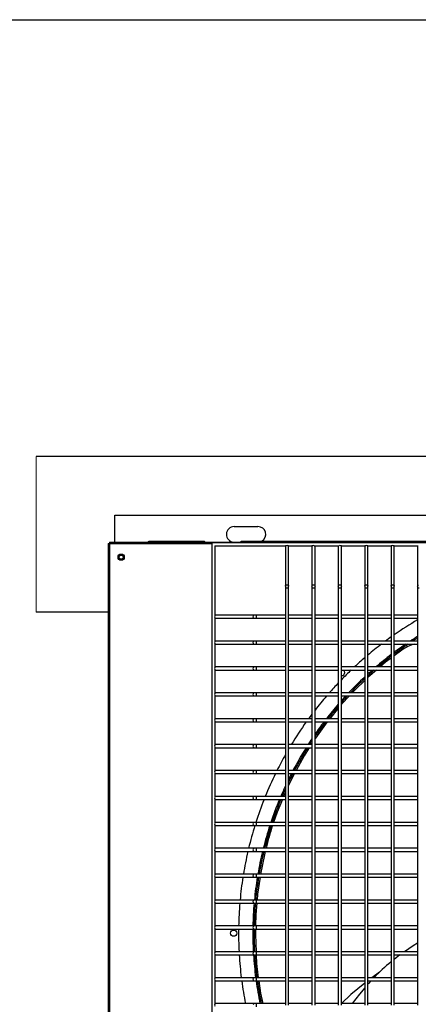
# Model space of a CAD drawing. Header units: millimetres. Extents: x 4 to 3534, y 14 to 98.
# Tile 50 of 161: x 17.115 to 17.5, y 60.321 to 61.271. Entities that reach past the tile are written whole.
import ezdxf

# ---------------------------------------------------------------- set-up
doc = ezdxf.new("R2010")
doc.units = ezdxf.units.MM
doc.header["$MEASUREMENT"] = 0
doc.layers.add('ARQ - EQUIPO CONDENSADORA', color=2, linetype='Continuous')
doc.layers.add('ARQ-DETALHES', color=7, linetype='Continuous')
doc.layers.add('ARQ-COTAS', color=1, linetype='Continuous', lineweight=18)

msp = doc.modelspace()

# ---------------------------------------------------------------- linework, layer by layer
at = {"layer": 'ARQ - EQUIPO CONDENSADORA', "color": 7, "linetype": 'Continuous'}
for p, q in [((17.207, 60.79322), (18.1491, 60.79322)), ((17.207, 60.76718), (17.207, 60.79322)), ((17.3221, 60.78217), (17.3451, 60.78217)), ((17.2006, 60.76593), (17.2006, 60.01193)), ((17.2006, 60.76593), (17.20185, 60.76593)), ((17.20185, 60.76718), (17.20185, 60.76593)), ((17.20185, 60.76718), (18.15335, 60.76718)), ((17.20185, 60.76593), (17.20185, 60.01193)), ((17.20185, 60.76593), (17.3006, 60.76593)), ((17.23852, 60.76718), (17.24, 60.76822)), ((17.24, 60.76822), (17.29305, 60.76822)), ((17.29305, 60.76822), (17.29409, 60.76718)), ((17.3006, 60.76668), (17.3006, 60.01068)), ((17.3006, 60.76668), (17.9851, 60.76668)), ((17.3036, 60.76368), (17.37225, 60.76368)), ((17.3036, 60.76368), (17.3036, 60.69603)), ((17.32801, 60.76718), (17.32905, 60.76822)), ((17.32905, 60.76822), (18.02705, 60.76822)), ((17.3716, 60.76368), (17.3716, 60.76318)), ((17.3716, 60.76318), (17.3716, 60.7248)), ((17.37395, 60.76368), (17.39775, 60.76368)), ((17.3746, 60.76318), (17.3746, 60.76368)), ((17.3746, 60.7248), (17.3746, 60.76318)), ((17.3971, 60.76368), (17.3971, 60.76318)), ((17.3971, 60.76318), (17.3971, 60.7248)), ((17.39945, 60.76368), (17.42325, 60.76368)), ((17.4001, 60.76318), (17.4001, 60.76368)), ((17.4001, 60.7248), (17.4001, 60.76318)), ((17.4226, 60.76368), (17.4226, 60.76318)), ((17.4226, 60.76318), (17.4226, 60.7248)), ((17.42495, 60.76368), (17.44875, 60.76368)), ((17.4256, 60.76318), (17.4256, 60.76368)), ((17.4256, 60.7248), (17.4256, 60.76318)), ((17.4481, 60.76368), (17.4481, 60.76318)), ((17.4481, 60.76318), (17.4481, 60.7248)), ((17.45045, 60.76368), (17.47425, 60.76368)), ((17.4511, 60.76318), (17.4511, 60.76368)), ((17.4511, 60.7248), (17.4511, 60.76318)), ((17.4736, 60.76368), (17.4736, 60.76318)), ((17.4736, 60.76318), (17.4736, 60.7248)), ((17.47595, 60.76368), (17.49975, 60.76368)), ((17.4766, 60.76318), (17.4766, 60.76368)), ((17.4766, 60.7248), (17.4766, 60.76318)), ((17.4991, 60.76368), (17.4991, 60.76318)), ((17.4991, 60.76318), (17.4991, 60.7248)), ((17.3716, 60.7248), (17.37172, 60.72529)), ((17.3716, 60.7248), (17.3716, 60.72313)), ((17.37172, 60.72529), (17.37204, 60.72569)), ((17.37204, 60.72569), (17.37253, 60.72597)), ((17.37253, 60.72597), (17.3731, 60.72606)), ((17.3731, 60.72606), (17.37368, 60.72597)), ((17.37368, 60.72597), (17.37416, 60.72569)), ((17.37416, 60.72569), (17.37449, 60.72529)), ((17.37449, 60.72529), (17.3746, 60.7248)), ((17.3746, 60.72313), (17.3746, 60.7248)), ((17.3971, 60.7248), (17.39722, 60.72529)), ((17.3971, 60.7248), (17.3971, 60.72313)), ((17.39722, 60.72529), (17.39754, 60.72569)), ((17.39754, 60.72569), (17.39803, 60.72597)), ((17.39803, 60.72597), (17.3986, 60.72606)), ((17.3986, 60.72606), (17.39918, 60.72597)), ((17.39918, 60.72597), (17.39966, 60.72569)), ((17.39966, 60.72569), (17.39999, 60.72529)), ((17.39999, 60.72529), (17.4001, 60.7248)), ((17.4001, 60.72313), (17.4001, 60.7248)), ((17.4226, 60.7248), (17.42272, 60.72529)), ((17.4226, 60.7248), (17.4226, 60.72313)), ((17.42272, 60.72529), (17.42304, 60.72569)), ((17.42304, 60.72569), (17.42353, 60.72597)), ((17.42353, 60.72597), (17.4241, 60.72606)), ((17.4241, 60.72606), (17.42468, 60.72597)), ((17.42468, 60.72597), (17.42516, 60.72569)), ((17.42516, 60.72569), (17.42549, 60.72529)), ((17.42549, 60.72529), (17.4256, 60.7248)), ((17.4256, 60.72313), (17.4256, 60.7248)), ((17.4481, 60.7248), (17.44822, 60.72529)), ((17.4481, 60.7248), (17.4481, 60.72313)), ((17.44822, 60.72529), (17.44854, 60.72569)), ((17.44854, 60.72569), (17.44903, 60.72597)), ((17.44903, 60.72597), (17.4496, 60.72606)), ((17.4496, 60.72606), (17.45018, 60.72597)), ((17.45018, 60.72597), (17.45066, 60.72569)), ((17.45066, 60.72569), (17.45099, 60.72529)), ((17.45099, 60.72529), (17.4511, 60.7248)), ((17.4511, 60.72313), (17.4511, 60.7248)), ((17.4736, 60.7248), (17.47372, 60.72529)), ((17.4736, 60.7248), (17.4736, 60.72313)), ((17.47372, 60.72529), (17.47404, 60.72569)), ((17.47404, 60.72569), (17.47453, 60.72597)), ((17.47453, 60.72597), (17.4751, 60.72606)), ((17.4751, 60.72606), (17.47568, 60.72597)), ((17.47568, 60.72597), (17.47616, 60.72569)), ((17.47616, 60.72569), (17.47649, 60.72529)), ((17.47649, 60.72529), (17.4766, 60.7248)), ((17.4766, 60.72313), (17.4766, 60.7248)), ((17.4991, 60.7248), (17.49922, 60.72529)), ((17.4991, 60.7248), (17.4991, 60.72313)), ((17.49922, 60.72529), (17.49954, 60.72569)), ((17.49954, 60.72569), (17.50003, 60.72597)), ((17.3716, 60.72313), (17.3716, 60.69518)), ((17.3716, 60.72313), (17.3731, 60.72313)), ((17.3731, 60.72313), (17.3746, 60.72313)), ((17.3746, 60.69518), (17.3746, 60.72313)), ((17.3971, 60.72313), (17.3971, 60.69518)), ((17.3971, 60.72313), (17.3986, 60.72313)), ((17.3986, 60.72313), (17.4001, 60.72313)), ((17.4001, 60.69518), (17.4001, 60.72313)), ((17.4226, 60.72313), (17.4226, 60.69518)), ((17.4226, 60.72313), (17.4241, 60.72313)), ((17.4241, 60.72313), (17.4256, 60.72313)), ((17.4256, 60.69518), (17.4256, 60.72313)), ((17.4481, 60.72313), (17.4481, 60.69518)), ((17.4481, 60.72313), (17.4496, 60.72313)), ((17.4496, 60.72313), (17.4511, 60.72313)), ((17.4511, 60.69518), (17.4511, 60.72313)), ((17.4736, 60.72313), (17.4736, 60.69518)), ((17.4736, 60.72313), (17.4751, 60.72313)), ((17.4751, 60.72313), (17.4766, 60.72313)), ((17.4766, 60.69518), (17.4766, 60.72313)), ((17.4991, 60.72313), (17.4991, 60.69518)), ((17.4991, 60.72313), (17.5006, 60.72313)), ((17.3041, 60.69668), (17.3036, 60.69668)), ((17.3415, 60.69668), (17.3041, 60.69668)), ((17.34061, 60.69624), (17.34034, 60.69575)), ((17.34102, 60.69656), (17.34061, 60.69624)), ((17.3415, 60.69668), (17.34102, 60.69656)), ((17.34318, 60.69668), (17.3415, 60.69668)), ((17.3716, 60.69668), (17.34318, 60.69668)), ((17.34318, 60.69668), (17.34318, 60.69368)), ((17.3971, 60.69668), (17.3746, 60.69668)), ((17.4226, 60.69668), (17.4001, 60.69668)), ((17.4481, 60.69668), (17.4256, 60.69668)), ((17.4736, 60.69668), (17.4511, 60.69668)), ((17.4991, 60.69668), (17.4766, 60.69668)), ((17.3036, 60.69433), (17.3036, 60.67103)), ((17.3036, 60.69368), (17.3041, 60.69368)), ((17.3041, 60.69368), (17.3415, 60.69368)), ((17.34034, 60.69575), (17.34024, 60.69518)), ((17.34024, 60.69518), (17.34034, 60.6946)), ((17.34034, 60.6946), (17.34061, 60.69412)), ((17.34061, 60.69412), (17.34102, 60.69379)), ((17.34102, 60.69379), (17.3415, 60.69368)), ((17.3415, 60.69368), (17.34318, 60.69368)), ((17.34318, 60.69368), (17.3716, 60.69368)), ((17.3716, 60.69518), (17.3716, 60.67018)), ((17.3746, 60.67018), (17.3746, 60.69518)), ((17.3746, 60.69368), (17.3971, 60.69368)), ((17.3971, 60.69518), (17.3971, 60.67018)), ((17.4001, 60.67018), (17.4001, 60.69518)), ((17.4001, 60.69368), (17.4226, 60.69368)), ((17.4226, 60.69518), (17.4226, 60.67018)), ((17.4256, 60.67018), (17.4256, 60.69518)), ((17.4256, 60.69368), (17.4481, 60.69368)), ((17.4481, 60.69518), (17.4481, 60.67018)), ((17.4511, 60.67018), (17.4511, 60.69518)), ((17.4511, 60.69368), (17.4736, 60.69368)), ((17.4736, 60.69518), (17.4736, 60.67018)), ((17.4766, 60.67018), (17.4766, 60.69518)), ((17.4766, 60.69368), (17.4991, 60.69368)), ((17.4991, 60.69518), (17.4991, 60.67018)), ((17.3041, 60.67168), (17.3036, 60.67168)), ((17.3036, 60.66933), (17.3036, 60.64603)), ((17.3036, 60.66868), (17.3041, 60.66868)), ((17.3415, 60.67168), (17.3041, 60.67168)), ((17.3041, 60.66868), (17.3415, 60.66868)), ((17.34034, 60.67075), (17.34024, 60.67018)), ((17.34024, 60.67018), (17.34034, 60.6696)), ((17.34061, 60.67124), (17.34034, 60.67075)), ((17.34034, 60.6696), (17.34061, 60.66912)), ((17.34102, 60.67156), (17.34061, 60.67124)), ((17.34061, 60.66912), (17.34102, 60.66879)), ((17.3415, 60.67168), (17.34102, 60.67156)), ((17.34102, 60.66879), (17.3415, 60.66868)), ((17.34318, 60.67168), (17.3415, 60.67168)), ((17.3415, 60.66868), (17.34318, 60.66868)), ((17.3716, 60.67168), (17.34318, 60.67168)), ((17.34318, 60.67168), (17.34318, 60.66868)), ((17.34318, 60.66868), (17.3716, 60.66868)), ((17.3716, 60.67018), (17.3716, 60.64518)), ((17.3971, 60.67168), (17.3746, 60.67168)), ((17.3746, 60.64518), (17.3746, 60.67018)), ((17.3746, 60.66868), (17.3971, 60.66868)), ((17.3971, 60.67018), (17.3971, 60.64518)), ((17.4226, 60.67168), (17.4001, 60.67168)), ((17.4001, 60.64518), (17.4001, 60.67018)), ((17.4001, 60.66868), (17.4226, 60.66868)), ((17.4226, 60.67018), (17.4226, 60.64518)), ((17.4481, 60.67168), (17.4256, 60.67168)), ((17.4256, 60.64518), (17.4256, 60.67018)), ((17.4256, 60.66868), (17.4481, 60.66868)), ((17.4481, 60.67018), (17.4481, 60.64518)), ((17.4736, 60.67168), (17.4511, 60.67168)), ((17.4511, 60.64518), (17.4511, 60.67018)), ((17.4511, 60.66868), (17.4736, 60.66868)), ((17.4736, 60.67018), (17.4736, 60.64518)), ((17.4991, 60.67168), (17.4766, 60.67168)), ((17.4766, 60.64518), (17.4766, 60.67018)), ((17.4766, 60.66868), (17.4991, 60.66868)), ((17.4991, 60.67018), (17.4991, 60.64518)), ((17.48371, 60.66286), (17.4766, 60.6575)), ((17.46818, 60.65114), (17.46292, 60.64668)), ((17.4736, 60.65524), (17.46818, 60.65114)), ((17.3041, 60.64668), (17.3036, 60.64668)), ((17.3036, 60.64433), (17.3036, 60.62103)), ((17.3036, 60.64368), (17.3041, 60.64368)), ((17.3415, 60.64668), (17.3041, 60.64668)), ((17.3041, 60.64368), (17.3415, 60.64368)), ((17.34034, 60.64575), (17.34024, 60.64518)), ((17.34024, 60.64518), (17.34034, 60.6446)), ((17.34061, 60.64624), (17.34034, 60.64575)), ((17.34034, 60.6446), (17.34061, 60.64412)), ((17.34102, 60.64656), (17.34061, 60.64624)), ((17.34061, 60.64412), (17.34102, 60.64379)), ((17.3415, 60.64668), (17.34102, 60.64656)), ((17.34102, 60.64379), (17.3415, 60.64368)), ((17.34318, 60.64668), (17.3415, 60.64668)), ((17.3415, 60.64368), (17.34318, 60.64368)), ((17.3716, 60.64668), (17.34318, 60.64668)), ((17.34318, 60.64668), (17.34318, 60.64368)), ((17.34318, 60.64368), (17.3716, 60.64368)), ((17.3716, 60.64518), (17.3716, 60.62018)), ((17.3971, 60.64668), (17.3746, 60.64668)), ((17.3746, 60.62018), (17.3746, 60.64518)), ((17.3746, 60.64368), (17.3971, 60.64368)), ((17.3971, 60.64518), (17.3971, 60.62018)), ((17.4226, 60.64668), (17.4001, 60.64668)), ((17.4001, 60.62018), (17.4001, 60.64518)), ((17.4001, 60.64368), (17.4226, 60.64368)), ((17.4226, 60.64518), (17.4226, 60.62018)), ((17.4481, 60.64668), (17.4256, 60.64668)), ((17.4256, 60.62018), (17.4256, 60.64518)), ((17.4256, 60.64368), (17.4481, 60.64368)), ((17.4481, 60.64518), (17.4481, 60.62018)), ((17.4736, 60.64668), (17.4511, 60.64668)), ((17.4511, 60.62018), (17.4511, 60.64518)), ((17.4511, 60.64368), (17.4736, 60.64368)), ((17.45939, 60.64368), (17.45332, 60.63852)), ((17.4736, 60.64518), (17.4736, 60.62018)), ((17.4991, 60.64668), (17.4766, 60.64668)), ((17.4766, 60.62018), (17.4766, 60.64518)), ((17.4766, 60.64368), (17.4991, 60.64368)), ((17.4991, 60.64518), (17.4991, 60.62018)), ((17.4481, 60.63353), (17.43907, 60.6249)), ((17.45332, 60.63852), (17.4511, 60.6364)), ((17.3041, 60.62168), (17.3036, 60.62168)), ((17.3415, 60.62168), (17.3041, 60.62168)), ((17.34034, 60.62075), (17.34024, 60.62018)), ((17.34024, 60.62018), (17.34034, 60.6196)), ((17.34061, 60.62124), (17.34034, 60.62075)), ((17.34102, 60.62156), (17.34061, 60.62124)), ((17.3415, 60.62168), (17.34102, 60.62156)), ((17.34318, 60.62168), (17.3415, 60.62168)), ((17.3716, 60.62168), (17.34318, 60.62168)), ((17.34318, 60.62168), (17.34318, 60.61868)), ((17.3716, 60.62018), (17.3716, 60.59518)), ((17.3971, 60.62168), (17.3746, 60.62168)), ((17.3746, 60.59518), (17.3746, 60.62018)), ((17.3971, 60.62018), (17.3971, 60.59518)), ((17.4226, 60.62168), (17.4001, 60.62168)), ((17.4001, 60.59518), (17.4001, 60.62018)), ((17.4226, 60.62018), (17.4226, 60.59518)), ((17.4481, 60.62168), (17.4256, 60.62168)), ((17.4256, 60.59518), (17.4256, 60.62018)), ((17.43907, 60.6249), (17.43608, 60.62168)), ((17.4481, 60.62018), (17.4481, 60.59518)), ((17.4736, 60.62168), (17.4511, 60.62168)), ((17.4511, 60.59518), (17.4511, 60.62018)), ((17.4736, 60.62018), (17.4736, 60.59518)), ((17.4991, 60.62168), (17.4766, 60.62168)), ((17.4766, 60.59518), (17.4766, 60.62018)), ((17.4991, 60.62018), (17.4991, 60.59518)), ((17.3036, 60.61933), (17.3036, 60.59603)), ((17.3036, 60.61868), (17.3041, 60.61868)), ((17.3041, 60.61868), (17.3415, 60.61868)), ((17.34034, 60.6196), (17.34061, 60.61912)), ((17.34061, 60.61912), (17.34102, 60.61879)), ((17.34102, 60.61879), (17.3415, 60.61868)), ((17.3415, 60.61868), (17.34318, 60.61868)), ((17.34318, 60.61868), (17.3716, 60.61868)), ((17.3746, 60.61868), (17.3971, 60.61868)), ((17.4001, 60.61868), (17.4226, 60.61868)), ((17.4256, 60.61868), (17.4481, 60.61868)), ((17.42579, 60.61062), (17.4256, 60.61039)), ((17.43329, 60.61868), (17.42579, 60.61062)), ((17.4511, 60.61868), (17.4736, 60.61868)), ((17.4766, 60.61868), (17.4991, 60.61868)), ((17.4226, 60.60675), (17.4143, 60.59668)), ((17.3041, 60.59668), (17.3036, 60.59668)), ((17.3036, 60.59433), (17.3036, 60.57103)), ((17.3036, 60.59368), (17.3041, 60.59368)), ((17.3415, 60.59668), (17.3041, 60.59668)), ((17.3041, 60.59368), (17.3415, 60.59368)), ((17.34034, 60.59575), (17.34024, 60.59518)), ((17.34024, 60.59518), (17.34034, 60.5946)), ((17.34061, 60.59624), (17.34034, 60.59575)), ((17.34034, 60.5946), (17.34061, 60.59412)), ((17.34102, 60.59656), (17.34061, 60.59624)), ((17.34061, 60.59412), (17.34102, 60.59379)), ((17.3415, 60.59668), (17.34102, 60.59656)), ((17.34102, 60.59379), (17.3415, 60.59368)), ((17.34318, 60.59668), (17.3415, 60.59668)), ((17.3415, 60.59368), (17.34318, 60.59368)), ((17.3716, 60.59668), (17.34318, 60.59668)), ((17.34318, 60.59668), (17.34318, 60.59368)), ((17.34318, 60.59368), (17.3716, 60.59368)), ((17.3716, 60.59518), (17.3716, 60.57018)), ((17.3971, 60.59668), (17.3746, 60.59668)), ((17.3746, 60.57018), (17.3746, 60.59518)), ((17.3746, 60.59368), (17.3971, 60.59368)), ((17.3971, 60.59518), (17.3971, 60.57018)), ((17.4226, 60.59668), (17.4001, 60.59668)), ((17.4001, 60.57018), (17.4001, 60.59518)), ((17.4001, 60.59368), (17.4226, 60.59368)), ((17.41193, 60.59368), (17.40042, 60.57781)), ((17.4226, 60.59518), (17.4226, 60.57018)), ((17.4481, 60.59668), (17.4256, 60.59668)), ((17.4256, 60.57018), (17.4256, 60.59518)), ((17.4256, 60.59368), (17.4481, 60.59368)), ((17.4481, 60.59518), (17.4481, 60.57018)), ((17.4736, 60.59668), (17.4511, 60.59668)), ((17.4511, 60.57018), (17.4511, 60.59518)), ((17.4511, 60.59368), (17.4736, 60.59368)), ((17.4736, 60.59518), (17.4736, 60.57018)), ((17.4991, 60.59668), (17.4766, 60.59668)), ((17.4766, 60.57018), (17.4766, 60.59518)), ((17.4766, 60.59368), (17.4991, 60.59368)), ((17.4991, 60.59518), (17.4991, 60.57018)), ((17.3971, 60.5726), (17.39652, 60.57168)), ((17.40042, 60.57781), (17.4001, 60.57731)), ((17.3041, 60.57168), (17.3036, 60.57168)), ((17.3036, 60.56933), (17.3036, 60.54603)), ((17.3036, 60.56868), (17.3041, 60.56868)), ((17.3415, 60.57168), (17.3041, 60.57168)), ((17.3041, 60.56868), (17.3415, 60.56868)), ((17.34034, 60.57075), (17.34024, 60.57018)), ((17.34024, 60.57018), (17.34034, 60.5696)), ((17.34061, 60.57124), (17.34034, 60.57075)), ((17.34034, 60.5696), (17.34061, 60.56912)), ((17.34102, 60.57156), (17.34061, 60.57124)), ((17.34061, 60.56912), (17.34102, 60.56879)), ((17.3415, 60.57168), (17.34102, 60.57156)), ((17.34102, 60.56879), (17.3415, 60.56868)), ((17.34318, 60.57168), (17.3415, 60.57168)), ((17.3415, 60.56868), (17.34318, 60.56868)), ((17.3716, 60.57168), (17.34318, 60.57168)), ((17.34318, 60.57168), (17.34318, 60.56868)), ((17.34318, 60.56868), (17.3716, 60.56868)), ((17.3716, 60.57018), (17.3716, 60.54518)), ((17.3971, 60.57168), (17.3746, 60.57168)), ((17.3746, 60.54518), (17.3746, 60.57018)), ((17.3746, 60.56868), (17.3971, 60.56868)), ((17.39461, 60.56868), (17.38973, 60.561)), ((17.3971, 60.57018), (17.3971, 60.54518)), ((17.4226, 60.57168), (17.4001, 60.57168)), ((17.4001, 60.54518), (17.4001, 60.57018)), ((17.4001, 60.56868), (17.4226, 60.56868)), ((17.4226, 60.57018), (17.4226, 60.54518)), ((17.4481, 60.57168), (17.4256, 60.57168)), ((17.4256, 60.54518), (17.4256, 60.57018)), ((17.4256, 60.56868), (17.4481, 60.56868)), ((17.4481, 60.57018), (17.4481, 60.54518)), ((17.4736, 60.57168), (17.4511, 60.57168)), ((17.4511, 60.54518), (17.4511, 60.57018)), ((17.4511, 60.56868), (17.4736, 60.56868)), ((17.4736, 60.57018), (17.4736, 60.54518)), ((17.4991, 60.57168), (17.4766, 60.57168)), ((17.4766, 60.54518), (17.4766, 60.57018)), ((17.4766, 60.56868), (17.4991, 60.56868)), ((17.4991, 60.57018), (17.4991, 60.54518)), ((17.38973, 60.561), (17.38177, 60.54668)), ((17.3041, 60.54668), (17.3036, 60.54668)), ((17.3036, 60.54433), (17.3036, 60.52103)), ((17.3415, 60.54668), (17.3041, 60.54668)), ((17.34034, 60.54575), (17.34024, 60.54518)), ((17.34024, 60.54518), (17.34034, 60.5446)), ((17.34061, 60.54624), (17.34034, 60.54575)), ((17.34034, 60.5446), (17.34061, 60.54412)), ((17.34102, 60.54656), (17.34061, 60.54624)), ((17.34061, 60.54412), (17.34102, 60.54379)), ((17.3415, 60.54668), (17.34102, 60.54656)), ((17.34318, 60.54668), (17.3415, 60.54668)), ((17.3716, 60.54668), (17.34318, 60.54668)), ((17.34318, 60.54668), (17.34318, 60.54368)), ((17.3716, 60.54518), (17.3716, 60.52018)), ((17.3971, 60.54668), (17.3746, 60.54668)), ((17.3746, 60.52018), (17.3746, 60.54518)), ((17.3971, 60.54518), (17.3971, 60.52018)), ((17.4226, 60.54668), (17.4001, 60.54668)), ((17.4001, 60.52018), (17.4001, 60.54518)), ((17.4226, 60.54518), (17.4226, 60.52018)), ((17.4481, 60.54668), (17.4256, 60.54668)), ((17.4256, 60.52018), (17.4256, 60.54518)), ((17.4481, 60.54518), (17.4481, 60.52018)), ((17.4736, 60.54668), (17.4511, 60.54668)), ((17.4511, 60.52018), (17.4511, 60.54518)), ((17.4736, 60.54518), (17.4736, 60.52018)), ((17.4991, 60.54668), (17.4766, 60.54668)), ((17.4766, 60.52018), (17.4766, 60.54518)), ((17.4991, 60.54518), (17.4991, 60.52018)), ((17.3036, 60.54368), (17.3041, 60.54368)), ((17.3041, 60.54368), (17.3415, 60.54368)), ((17.34102, 60.54379), (17.3415, 60.54368)), ((17.3415, 60.54368), (17.34318, 60.54368)), ((17.34318, 60.54368), (17.3716, 60.54368)), ((17.3746, 60.54368), (17.3971, 60.54368)), ((17.38001, 60.5435), (17.3746, 60.53222)), ((17.38011, 60.54368), (17.38001, 60.5435)), ((17.4001, 60.54368), (17.4226, 60.54368)), ((17.4256, 60.54368), (17.4481, 60.54368)), ((17.4511, 60.54368), (17.4736, 60.54368)), ((17.4766, 60.54368), (17.4991, 60.54368)), ((17.37124, 60.5252), (17.36981, 60.52168)), ((17.3716, 60.52596), (17.37124, 60.5252)), ((17.3041, 60.52168), (17.3036, 60.52168)), ((17.3036, 60.51933), (17.3036, 60.49603)), ((17.3036, 60.51868), (17.3041, 60.51868)), ((17.3415, 60.52168), (17.3041, 60.52168)), ((17.3041, 60.51868), (17.3415, 60.51868)), ((17.34034, 60.52075), (17.34024, 60.52018)), ((17.34024, 60.52018), (17.34034, 60.5196)), ((17.34061, 60.52124), (17.34034, 60.52075)), ((17.34034, 60.5196), (17.34061, 60.51912)), ((17.34102, 60.52156), (17.34061, 60.52124)), ((17.34061, 60.51912), (17.34102, 60.51879)), ((17.3415, 60.52168), (17.34102, 60.52156)), ((17.34102, 60.51879), (17.3415, 60.51868)), ((17.34318, 60.52168), (17.3415, 60.52168)), ((17.3415, 60.51868), (17.34318, 60.51868)), ((17.3716, 60.52168), (17.34318, 60.52168)), ((17.34318, 60.52168), (17.34318, 60.51868)), ((17.34318, 60.51868), (17.3716, 60.51868)), ((17.36859, 60.51868), (17.36368, 60.50662)), ((17.3716, 60.52018), (17.3716, 60.49518)), ((17.3971, 60.52168), (17.3746, 60.52168)), ((17.3746, 60.49518), (17.3746, 60.52018)), ((17.3746, 60.51868), (17.3971, 60.51868)), ((17.3971, 60.52018), (17.3971, 60.49518)), ((17.4226, 60.52168), (17.4001, 60.52168)), ((17.4001, 60.49518), (17.4001, 60.52018)), ((17.4001, 60.51868), (17.4226, 60.51868)), ((17.4226, 60.52018), (17.4226, 60.49518)), ((17.4481, 60.52168), (17.4256, 60.52168)), ((17.4256, 60.49518), (17.4256, 60.52018)), ((17.4256, 60.51868), (17.4481, 60.51868)), ((17.4481, 60.52018), (17.4481, 60.49518)), ((17.4736, 60.52168), (17.4511, 60.52168)), ((17.4511, 60.49518), (17.4511, 60.52018)), ((17.4511, 60.51868), (17.4736, 60.51868)), ((17.4736, 60.52018), (17.4736, 60.49518)), ((17.4991, 60.52168), (17.4766, 60.52168)), ((17.4766, 60.49518), (17.4766, 60.52018)), ((17.4766, 60.51868), (17.4991, 60.51868)), ((17.4991, 60.52018), (17.4991, 60.49518)), ((17.36368, 60.50662), (17.36022, 60.49668)), ((17.3041, 60.49668), (17.3036, 60.49668)), ((17.3415, 60.49668), (17.3041, 60.49668)), ((17.34102, 60.49656), (17.34061, 60.49624)), ((17.3415, 60.49668), (17.34102, 60.49656)), ((17.34318, 60.49668), (17.3415, 60.49668)), ((17.3716, 60.49668), (17.34318, 60.49668)), ((17.34318, 60.49668), (17.34318, 60.49368)), ((17.3971, 60.49668), (17.3746, 60.49668)), ((17.4226, 60.49668), (17.4001, 60.49668)), ((17.4481, 60.49668), (17.4256, 60.49668)), ((17.4736, 60.49668), (17.4511, 60.49668)), ((17.4991, 60.49668), (17.4766, 60.49668)), ((17.3036, 60.49433), (17.3036, 60.47103)), ((17.3036, 60.49368), (17.3041, 60.49368)), ((17.3041, 60.49368), (17.3415, 60.49368)), ((17.34034, 60.49575), (17.34024, 60.49518)), ((17.34024, 60.49518), (17.34034, 60.4946)), ((17.34061, 60.49624), (17.34034, 60.49575)), ((17.34034, 60.4946), (17.34061, 60.49412)), ((17.34061, 60.49412), (17.34102, 60.49379)), ((17.34102, 60.49379), (17.3415, 60.49368)), ((17.3415, 60.49368), (17.34318, 60.49368)), ((17.34318, 60.49368), (17.3716, 60.49368)), ((17.3716, 60.49518), (17.3716, 60.47018)), ((17.3746, 60.47018), (17.3746, 60.49518)), ((17.3746, 60.49368), (17.3971, 60.49368)), ((17.3971, 60.49518), (17.3971, 60.47018)), ((17.4001, 60.47018), (17.4001, 60.49518)), ((17.4001, 60.49368), (17.4226, 60.49368)), ((17.4226, 60.49518), (17.4226, 60.47018)), ((17.4256, 60.47018), (17.4256, 60.49518)), ((17.4256, 60.49368), (17.4481, 60.49368)), ((17.4481, 60.49518), (17.4481, 60.47018)), ((17.4511, 60.47018), (17.4511, 60.49518)), ((17.4511, 60.49368), (17.4736, 60.49368)), ((17.4736, 60.49518), (17.4736, 60.47018)), ((17.4766, 60.47018), (17.4766, 60.49518)), ((17.4766, 60.49368), (17.4991, 60.49368)), ((17.4991, 60.49518), (17.4991, 60.47018)), ((17.3041, 60.47168), (17.3036, 60.47168)), ((17.3036, 60.46933), (17.3036, 60.44603)), ((17.3036, 60.46868), (17.3041, 60.46868)), ((17.3415, 60.47168), (17.3041, 60.47168)), ((17.3041, 60.46868), (17.3415, 60.46868)), ((17.34034, 60.47075), (17.34024, 60.47018)), ((17.34024, 60.47018), (17.34034, 60.4696)), ((17.34061, 60.47124), (17.34034, 60.47075)), ((17.34034, 60.4696), (17.34061, 60.46912)), ((17.34102, 60.47156), (17.34061, 60.47124)), ((17.34061, 60.46912), (17.34102, 60.46879)), ((17.3415, 60.47168), (17.34102, 60.47156)), ((17.34102, 60.46879), (17.3415, 60.46868)), ((17.34318, 60.47168), (17.3415, 60.47168)), ((17.3415, 60.46868), (17.34318, 60.46868)), ((17.3716, 60.47168), (17.34318, 60.47168)), ((17.34318, 60.47168), (17.34318, 60.46868)), ((17.34318, 60.46868), (17.3716, 60.46868)), ((17.35211, 60.46868), (17.35127, 60.46536)), ((17.3716, 60.47018), (17.3716, 60.44518)), ((17.3971, 60.47168), (17.3746, 60.47168)), ((17.3746, 60.44518), (17.3746, 60.47018)), ((17.3746, 60.46868), (17.3971, 60.46868)), ((17.3971, 60.47018), (17.3971, 60.44518)), ((17.4226, 60.47168), (17.4001, 60.47168)), ((17.4001, 60.44518), (17.4001, 60.47018)), ((17.4001, 60.46868), (17.4226, 60.46868)), ((17.4226, 60.47018), (17.4226, 60.44518)), ((17.4481, 60.47168), (17.4256, 60.47168)), ((17.4256, 60.44518), (17.4256, 60.47018)), ((17.4256, 60.46868), (17.4481, 60.46868)), ((17.4481, 60.47018), (17.4481, 60.44518)), ((17.4736, 60.47168), (17.4511, 60.47168)), ((17.4511, 60.44518), (17.4511, 60.47018)), ((17.4511, 60.46868), (17.4736, 60.46868)), ((17.4736, 60.47018), (17.4736, 60.44518)), ((17.4991, 60.47168), (17.4766, 60.47168)), ((17.4766, 60.44518), (17.4766, 60.47018)), ((17.4766, 60.46868), (17.4991, 60.46868)), ((17.4991, 60.47018), (17.4991, 60.44518)), ((17.35127, 60.46536), (17.3475, 60.44668)), ((17.3041, 60.44668), (17.3036, 60.44668)), ((17.3036, 60.44433), (17.3036, 60.42103)), ((17.3036, 60.44368), (17.3041, 60.44368)), ((17.3415, 60.44668), (17.3041, 60.44668)), ((17.3041, 60.44368), (17.3415, 60.44368)), ((17.34034, 60.44575), (17.34024, 60.44518)), ((17.34024, 60.44518), (17.34034, 60.4446)), ((17.34061, 60.44624), (17.34034, 60.44575)), ((17.34034, 60.4446), (17.34061, 60.44412)), ((17.34102, 60.44656), (17.34061, 60.44624)), ((17.34061, 60.44412), (17.34102, 60.44379)), ((17.3415, 60.44668), (17.34102, 60.44656)), ((17.34102, 60.44379), (17.3415, 60.44368)), ((17.34318, 60.44668), (17.3415, 60.44668)), ((17.3415, 60.44368), (17.34318, 60.44368)), ((17.3716, 60.44668), (17.34318, 60.44668)), ((17.34318, 60.44668), (17.34318, 60.44368)), ((17.34318, 60.44368), (17.3716, 60.44368)), ((17.34706, 60.44368), (17.34472, 60.42724)), ((17.3716, 60.44518), (17.3716, 60.42018)), ((17.3971, 60.44668), (17.3746, 60.44668)), ((17.3746, 60.42018), (17.3746, 60.44518)), ((17.3746, 60.44368), (17.3971, 60.44368)), ((17.3971, 60.44518), (17.3971, 60.42018)), ((17.4226, 60.44668), (17.4001, 60.44668)), ((17.4001, 60.42018), (17.4001, 60.44518)), ((17.4001, 60.44368), (17.4226, 60.44368)), ((17.4226, 60.44518), (17.4226, 60.42018)), ((17.4481, 60.44668), (17.4256, 60.44668)), ((17.4256, 60.42018), (17.4256, 60.44518)), ((17.4256, 60.44368), (17.4481, 60.44368)), ((17.4481, 60.44518), (17.4481, 60.42018)), ((17.4736, 60.44668), (17.4511, 60.44668)), ((17.4511, 60.42018), (17.4511, 60.44518)), ((17.4511, 60.44368), (17.4736, 60.44368)), ((17.4736, 60.44518), (17.4736, 60.42018)), ((17.4991, 60.44668), (17.4766, 60.44668)), ((17.4766, 60.42018), (17.4766, 60.44518)), ((17.4766, 60.44368), (17.4991, 60.44368)), ((17.4991, 60.44518), (17.4991, 60.42018)), ((17.3041, 60.42168), (17.3036, 60.42168)), ((17.3415, 60.42168), (17.3041, 60.42168)), ((17.34034, 60.42075), (17.34024, 60.42018)), ((17.34061, 60.42124), (17.34034, 60.42075)), ((17.34102, 60.42156), (17.34061, 60.42124)), ((17.3415, 60.42168), (17.34102, 60.42156)), ((17.34318, 60.42168), (17.3415, 60.42168)), ((17.3716, 60.42168), (17.34318, 60.42168)), ((17.34318, 60.42168), (17.34318, 60.41868)), ((17.34472, 60.42724), (17.34425, 60.42168)), ((17.3971, 60.42168), (17.3746, 60.42168)), ((17.4226, 60.42168), (17.4001, 60.42168)), ((17.4481, 60.42168), (17.4256, 60.42168)), ((17.4736, 60.42168), (17.4511, 60.42168)), ((17.4991, 60.42168), (17.4766, 60.42168)), ((17.3036, 60.41933), (17.3036, 60.39603)), ((17.3036, 60.41868), (17.3041, 60.41868)), ((17.3041, 60.41868), (17.3415, 60.41868)), ((17.34024, 60.42018), (17.34034, 60.4196)), ((17.34034, 60.4196), (17.34061, 60.41912)), ((17.34061, 60.41912), (17.34102, 60.41879)), ((17.34102, 60.41879), (17.3415, 60.41868)), ((17.3415, 60.41868), (17.34318, 60.41868)), ((17.344, 60.41868), (17.34309, 60.40768)), ((17.34318, 60.41868), (17.3716, 60.41868)), ((17.3716, 60.42018), (17.3716, 60.39518)), ((17.3746, 60.39518), (17.3746, 60.42018)), ((17.3746, 60.41868), (17.3971, 60.41868)), ((17.3971, 60.42018), (17.3971, 60.39518)), ((17.4001, 60.39518), (17.4001, 60.42018)), ((17.4001, 60.41868), (17.4226, 60.41868)), ((17.4226, 60.42018), (17.4226, 60.39518)), ((17.4256, 60.39518), (17.4256, 60.42018)), ((17.4256, 60.41868), (17.4481, 60.41868)), ((17.4481, 60.42018), (17.4481, 60.39518)), ((17.4511, 60.39518), (17.4511, 60.42018)), ((17.4511, 60.41868), (17.4736, 60.41868)), ((17.4736, 60.42018), (17.4736, 60.39518)), ((17.4766, 60.39518), (17.4766, 60.42018)), ((17.4766, 60.41868), (17.4991, 60.41868)), ((17.4991, 60.42018), (17.4991, 60.39518)), ((17.34309, 60.40768), (17.34281, 60.39668)), ((17.3041, 60.39668), (17.3036, 60.39668)), ((17.3036, 60.39433), (17.3036, 60.37103)), ((17.3036, 60.39368), (17.3041, 60.39368)), ((17.3415, 60.39668), (17.3041, 60.39668)), ((17.3041, 60.39368), (17.3415, 60.39368)), ((17.34034, 60.39575), (17.34024, 60.39518)), ((17.34024, 60.39518), (17.34034, 60.3946)), ((17.34061, 60.39624), (17.34034, 60.39575)), ((17.34034, 60.3946), (17.34061, 60.39412)), ((17.34102, 60.39656), (17.34061, 60.39624)), ((17.34061, 60.39412), (17.34102, 60.39379)), ((17.3415, 60.39668), (17.34102, 60.39656)), ((17.34102, 60.39379), (17.3415, 60.39368)), ((17.34318, 60.39668), (17.3415, 60.39668)), ((17.3415, 60.39368), (17.34318, 60.39368)), ((17.34274, 60.39368), (17.34261, 60.38832)), ((17.3716, 60.39668), (17.34318, 60.39668)), ((17.34318, 60.39668), (17.34318, 60.39368)), ((17.34318, 60.39368), (17.3716, 60.39368)), ((17.3716, 60.39518), (17.3716, 60.37018)), ((17.3971, 60.39668), (17.3746, 60.39668)), ((17.3746, 60.37018), (17.3746, 60.39518)), ((17.3746, 60.39368), (17.3971, 60.39368)), ((17.3971, 60.39518), (17.3971, 60.37018)), ((17.4226, 60.39668), (17.4001, 60.39668)), ((17.4001, 60.37018), (17.4001, 60.39518)), ((17.4001, 60.39368), (17.4226, 60.39368)), ((17.4226, 60.39518), (17.4226, 60.37018)), ((17.4481, 60.39668), (17.4256, 60.39668)), ((17.4256, 60.37018), (17.4256, 60.39518)), ((17.4256, 60.39368), (17.4481, 60.39368)), ((17.4481, 60.39518), (17.4481, 60.37018)), ((17.4736, 60.39668), (17.4511, 60.39668)), ((17.4511, 60.37018), (17.4511, 60.39518)), ((17.4511, 60.39368), (17.4736, 60.39368)), ((17.4736, 60.39518), (17.4736, 60.37018)), ((17.4991, 60.39668), (17.4766, 60.39668)), ((17.4766, 60.37018), (17.4766, 60.39518)), ((17.4766, 60.39368), (17.4991, 60.39368)), ((17.4991, 60.39518), (17.4991, 60.37018)), ((17.34261, 60.38832), (17.34319, 60.37168)), ((17.4947, 60.37743), (17.48632, 60.37168)), ((17.4991, 60.38005), (17.4947, 60.37743)), ((17.3041, 60.37168), (17.3036, 60.37168)), ((17.3036, 60.36933), (17.3036, 60.34603)), ((17.3036, 60.36868), (17.3041, 60.36868)), ((17.3415, 60.37168), (17.3041, 60.37168)), ((17.3041, 60.36868), (17.3415, 60.36868)), ((17.34034, 60.37075), (17.34024, 60.37018)), ((17.34024, 60.37018), (17.34034, 60.3696)), ((17.34061, 60.37124), (17.34034, 60.37075)), ((17.34034, 60.3696), (17.34061, 60.36912)), ((17.34102, 60.37156), (17.34061, 60.37124)), ((17.34061, 60.36912), (17.34102, 60.36879)), ((17.3415, 60.37168), (17.34102, 60.37156)), ((17.34102, 60.36879), (17.3415, 60.36868)), ((17.34318, 60.37168), (17.3415, 60.37168)), ((17.3415, 60.36868), (17.34318, 60.36868)), ((17.3716, 60.37168), (17.34318, 60.37168)), ((17.34318, 60.37168), (17.34318, 60.36868)), ((17.34318, 60.36868), (17.3716, 60.36868)), ((17.3716, 60.37018), (17.3716, 60.34518)), ((17.3971, 60.37168), (17.3746, 60.37168)), ((17.3746, 60.34518), (17.3746, 60.37018)), ((17.3746, 60.36868), (17.3971, 60.36868)), ((17.3971, 60.37018), (17.3971, 60.34518)), ((17.4226, 60.37168), (17.4001, 60.37168)), ((17.4001, 60.34518), (17.4001, 60.37018)), ((17.4001, 60.36868), (17.4226, 60.36868)), ((17.4226, 60.37018), (17.4226, 60.34518)), ((17.4481, 60.37168), (17.4256, 60.37168)), ((17.4256, 60.34518), (17.4256, 60.37018)), ((17.4256, 60.36868), (17.4481, 60.36868)), ((17.4481, 60.37018), (17.4481, 60.34518)), ((17.4736, 60.37168), (17.4511, 60.37168)), ((17.4511, 60.34518), (17.4511, 60.37018)), ((17.4511, 60.36868), (17.4736, 60.36868)), ((17.4736, 60.37018), (17.4736, 60.34518)), ((17.4991, 60.37168), (17.4766, 60.37168)), ((17.4766, 60.34518), (17.4766, 60.37018)), ((17.4766, 60.36868), (17.4991, 60.36868)), ((17.48207, 60.36868), (17.4766, 60.36437)), ((17.4991, 60.37018), (17.4991, 60.34518)), ((17.3041, 60.34668), (17.3036, 60.34668)), ((17.3036, 60.34433), (17.3036, 60.32103)), ((17.3415, 60.34668), (17.3041, 60.34668)), ((17.34034, 60.34575), (17.34024, 60.34518)), ((17.34024, 60.34518), (17.34034, 60.3446)), ((17.34061, 60.34624), (17.34034, 60.34575)), ((17.34034, 60.3446), (17.34061, 60.34412)), ((17.34102, 60.34656), (17.34061, 60.34624)), ((17.3415, 60.34668), (17.34102, 60.34656)), ((17.34318, 60.34668), (17.3415, 60.34668)), ((17.3716, 60.34668), (17.34318, 60.34668)), ((17.34318, 60.34668), (17.34318, 60.34368)), ((17.3716, 60.34518), (17.3716, 60.32018)), ((17.3971, 60.34668), (17.3746, 60.34668)), ((17.3746, 60.32018), (17.3746, 60.34518)), ((17.3971, 60.34518), (17.3971, 60.32018)), ((17.4226, 60.34668), (17.4001, 60.34668)), ((17.4001, 60.32018), (17.4001, 60.34518)), ((17.4226, 60.34518), (17.4226, 60.32018)), ((17.4481, 60.34668), (17.4256, 60.34668)), ((17.4256, 60.32018), (17.4256, 60.34518)), ((17.4481, 60.34518), (17.4481, 60.32018)), ((17.4736, 60.34668), (17.4511, 60.34668)), ((17.4511, 60.32018), (17.4511, 60.34518)), ((17.4624, 60.35211), (17.45503, 60.34668)), ((17.4736, 60.34518), (17.4736, 60.32018)), ((17.4991, 60.34668), (17.4766, 60.34668)), ((17.4766, 60.32018), (17.4766, 60.34518)), ((17.4991, 60.34518), (17.4991, 60.32018)), ((17.3036, 60.34368), (17.3041, 60.34368)), ((17.3041, 60.34368), (17.3415, 60.34368)), ((17.34061, 60.34412), (17.34102, 60.34379)), ((17.34102, 60.34379), (17.3415, 60.34368)), ((17.3415, 60.34368), (17.34318, 60.34368)), ((17.34318, 60.34368), (17.3716, 60.34368)), ((17.34584, 60.34368), (17.34766, 60.33168)), ((17.3746, 60.34368), (17.3971, 60.34368)), ((17.4001, 60.34368), (17.4226, 60.34368)), ((17.4256, 60.34368), (17.4481, 60.34368)), ((17.4481, 60.34152), (17.43469, 60.33036)), ((17.4481, 60.33704), (17.4429, 60.33095)), ((17.4511, 60.34368), (17.4736, 60.34368)), ((17.45168, 60.34123), (17.4511, 60.34055)), ((17.45406, 60.34368), (17.45168, 60.34123)), ((17.4766, 60.34368), (17.4991, 60.34368)), ((17.34766, 60.33168), (17.34966, 60.32168)), ((17.43469, 60.33036), (17.4256, 60.32184)), ((17.4429, 60.33095), (17.43592, 60.32168)), ((17.3041, 60.32168), (17.3036, 60.32168)), ((17.3415, 60.32168), (17.3041, 60.32168)), ((17.34061, 60.32124), (17.34034, 60.32075)), ((17.34102, 60.32156), (17.34061, 60.32124)), ((17.3415, 60.32168), (17.34102, 60.32156)), ((17.34318, 60.32168), (17.3415, 60.32168)), ((17.3716, 60.32168), (17.34318, 60.32168)), ((17.34318, 60.32168), (17.34318, 60.31868)), ((17.3971, 60.32168), (17.3746, 60.32168)), ((17.4226, 60.32168), (17.4001, 60.32168)), ((17.4481, 60.32168), (17.4256, 60.32168)), ((17.4736, 60.32168), (17.4511, 60.32168)), ((17.4991, 60.32168), (17.4766, 60.32168))]:
    msp.add_line(p, q, dxfattribs=at)
for centre, radius in [((17.2131, 60.75268), 0.003), ((17.2131, 60.75268), 0.002), ((17.3216, 60.38968), 0.003)]:
    msp.add_circle(centre, radius, dxfattribs=at)
for centre, radius, start, end in [((17.3221, 60.77467), 0.0075, 90, 267.04093), ((17.3451, 60.77467), 0.0075, 300.68342, 90), ((17.37223, 60.76313), 0.000625, 119.4935, 175.9286), ((17.3731, 60.76269), 0.0013, 49.37511, 130.62489), ((17.37398, 60.76313), 0.000625, 4.0714, 60.5065), ((17.39773, 60.76313), 0.000625, 119.4935, 175.92861), ((17.3986, 60.76269), 0.0013, 49.37511, 130.62489), ((17.39948, 60.76313), 0.000625, 4.07139, 60.5065), ((17.42323, 60.76313), 0.000625, 119.4935, 175.92861), ((17.4241, 60.76269), 0.0013, 49.37511, 130.62489), ((17.42498, 60.76313), 0.000625, 4.07139, 60.5065), ((17.44873, 60.76313), 0.000625, 119.4935, 175.9286), ((17.4496, 60.76269), 0.0013, 49.37511, 130.62489), ((17.45048, 60.76313), 0.000625, 4.07139, 60.5065), ((17.47423, 60.76313), 0.000625, 119.4935, 175.9286), ((17.4751, 60.76269), 0.0013, 49.37511, 130.62489), ((17.47598, 60.76313), 0.000625, 4.0714, 60.5065), ((17.49973, 60.76313), 0.000625, 119.4935, 175.92861), ((17.30459, 60.69518), 0.0013, 139.37511, 220.62489), ((17.30415, 60.69605), 0.000625, 94.07139, 150.50649), ((17.30415, 60.6943), 0.000625, 209.4935, 265.92861), ((17.6776, 60.38968), 0.35125, 120.5432, 124.90691), ((17.30459, 60.67018), 0.0013, 139.37511, 220.62489), ((17.30415, 60.67105), 0.000625, 94.07139, 150.50649), ((17.30415, 60.6693), 0.000625, 209.4935, 265.92861), ((17.6776, 60.38968), 0.35125, 127.40997, 130.15388), ((17.6776, 60.38968), 0.35125, 125.50583, 126.59689), ((17.6776, 60.38968), 0.3375, 124.24187, 126.55246), ((17.6776, 60.38968), 0.33625, 123.92768, 126.71053), ((17.50556, 60.63222), 0.03763, 104.34881, 125.49119), ((17.6776, 60.38968), 0.3375, 121.93061, 123.32596), ((17.6776, 60.38968), 0.33625, 122.06344, 123.00062), ((17.6776, 60.38968), 0.3375, 127.18909, 130.40476), ((17.6776, 60.38968), 0.35125, 130.7972, 132.97296), ((17.6776, 60.38968), 0.33625, 127.35087, 130.15389), ((17.30459, 60.64518), 0.0013, 139.37511, 220.62489), ((17.30415, 60.64605), 0.000625, 94.07139, 150.5065), ((17.30415, 60.6443), 0.000625, 209.49351, 265.92861), ((17.6776, 60.38968), 0.35125, 133.68612, 135.84357), ((17.42587, 60.64141), 0.003, 264.81749, 0), ((17.42587, 60.64141), 0.003, 0, 49.20002), ((17.6776, 60.38968), 0.3375, 131.18428, 132.15311), ((17.6776, 60.38968), 0.33625, 130.94025, 132.34622), ((17.6776, 60.38968), 0.35125, 136.55056, 138.6619), ((17.6776, 60.38968), 0.3375, 132.84387, 136.57453), ((17.6776, 60.38968), 0.33625, 133.04173, 136.3726), ((17.30459, 60.62018), 0.0013, 139.37511, 220.62489), ((17.30415, 60.62105), 0.000625, 94.07139, 150.5065), ((17.30415, 60.6193), 0.000625, 209.49351, 265.92861), ((17.6776, 60.38968), 0.35125, 139.31045, 142.1891), ((17.6776, 60.38968), 0.3375, 139.0742, 142.16887), ((17.6776, 60.38968), 0.3375, 137.27179, 138.30271), ((17.6776, 60.38968), 0.33625, 137.07473, 138.54236), ((17.6776, 60.38968), 0.35125, 142.99465, 143.89076), ((17.6776, 60.38968), 0.33625, 139.32047, 142.00328), ((17.30459, 60.59518), 0.0013, 139.37511, 220.62489), ((17.30415, 60.59605), 0.000625, 94.07139, 150.50649), ((17.30415, 60.5943), 0.000625, 209.4935, 265.92861), ((17.6776, 60.38968), 0.35125, 144.49417, 148.79161), ((17.6776, 60.38968), 0.3375, 142.81091, 145.30817), ((17.6776, 60.38968), 0.33625, 142.64913, 145.61707), ((17.6776, 60.38968), 0.3375, 146.21335, 147.36657), ((17.6776, 60.38968), 0.33625, 146.53301, 147.23008), ((17.30459, 60.57018), 0.0013, 139.37511, 220.62489), ((17.30415, 60.57105), 0.000625, 94.07139, 150.5065), ((17.30415, 60.5693), 0.000625, 209.4935, 265.92861), ((17.6776, 60.38968), 0.35125, 149.36205, 149.61389), ((17.6776, 60.38968), 0.3375, 147.96932, 152.2776), ((17.6776, 60.38968), 0.33625, 147.83597, 152.16561), ((17.6776, 60.38968), 0.35125, 150.59573, 153.45004), ((17.30459, 60.54518), 0.0013, 139.37511, 220.62489), ((17.30415, 60.54605), 0.000625, 94.07139, 150.5065), ((17.30415, 60.5443), 0.000625, 209.4935, 265.92861), ((17.6776, 60.38968), 0.35125, 153.9958, 157.92601), ((17.6776, 60.38968), 0.3375, 152.85144, 153.86787), ((17.6776, 60.38968), 0.33625, 152.74216, 154.30544), ((17.6776, 60.38968), 0.3375, 155.0491, 156.97616), ((17.6776, 60.38968), 0.33625, 155.5109, 156.88562), ((17.30459, 60.52018), 0.0013, 139.37511, 220.62489), ((17.30415, 60.52105), 0.000625, 94.07139, 150.50649), ((17.30415, 60.5193), 0.000625, 209.4935, 265.92861), ((17.6776, 60.38968), 0.35125, 158.4531, 162.26414), ((17.6776, 60.38968), 0.3375, 157.52842, 161.51599), ((17.6776, 60.38968), 0.33625, 157.44029, 161.44477), ((17.30415, 60.49605), 0.000625, 94.07139, 150.5065), ((17.30459, 60.49518), 0.0013, 139.37511, 220.62489), ((17.30415, 60.4943), 0.000625, 209.4935, 265.92861), ((17.6776, 60.38968), 0.35125, 162.77719, 166.49944), ((17.6776, 60.38968), 0.3375, 162.05216, 165.93834), ((17.6776, 60.38968), 0.33625, 161.98315, 165.88499), ((17.602, 60.41229), 0.25611, 161.46969, 166.59075), ((17.30459, 60.47018), 0.0013, 139.37511, 220.62489), ((17.30415, 60.47105), 0.000625, 94.07139, 150.5065), ((17.30415, 60.4693), 0.000625, 209.4935, 265.92861), ((17.6776, 60.38968), 0.35125, 167.00219, 170.66071), ((17.6776, 60.38968), 0.3375, 166.46278, 170.2766), ((17.6776, 60.38968), 0.33625, 166.41149, 170.24011), ((17.30459, 60.44518), 0.0013, 139.37511, 220.62489), ((17.30415, 60.44605), 0.000625, 94.07139, 150.5065), ((17.30415, 60.4443), 0.000625, 209.4935, 265.92861), ((17.6776, 60.38968), 0.35125, 171.1563, 174.77276), ((17.6776, 60.38968), 0.3375, 170.79293, 174.55917), ((17.6776, 60.38968), 0.33625, 170.75841, 174.53888), ((17.30459, 60.42018), 0.0013, 139.37511, 220.62489), ((17.30415, 60.42105), 0.000625, 94.07139, 150.5065), ((17.30415, 60.4193), 0.000625, 209.4935, 265.92861), ((17.6776, 60.38968), 0.35125, 175.26398, 178.85792), ((17.6776, 60.38968), 0.3375, 175.07056, 178.81139), ((17.6776, 60.38968), 0.33625, 175.05219, 178.80697), ((17.30459, 60.39518), 0.0013, 139.37511, 220.62489), ((17.30415, 60.39605), 0.000625, 94.07139, 150.5065), ((17.30415, 60.3943), 0.000625, 209.4935, 265.92861), ((17.6776, 60.38968), 0.35125, 179.34734, 182.93728), ((17.6776, 60.38968), 0.3375, 179.32075, 183.05706), ((17.6776, 60.38968), 0.33625, 179.31823, 183.06843), ((17.30459, 60.37018), 0.0013, 139.37511, 220.62489), ((17.30415, 60.37105), 0.000625, 94.07139, 150.5065), ((17.30415, 60.3693), 0.000625, 209.4935, 265.92861), ((17.6776, 60.38968), 0.35125, 183.42739, 187.03162), ((17.6776, 60.38968), 0.3375, 183.56721, 187.31963), ((17.6776, 60.38968), 0.33625, 183.58048, 187.34699), ((17.53663, 60.37592), 0.19347, 182.14293, 188.69279), ((17.5659, 60.2451), 0.14894, 128.29148, 137.00096), ((17.30459, 60.34518), 0.0013, 139.37511, 220.62489), ((17.30415, 60.34605), 0.000625, 94.07139, 150.5065), ((17.30415, 60.3443), 0.000625, 209.4935, 265.92861), ((17.6776, 60.38968), 0.35125, 187.52496, 191.16245), ((17.6776, 60.38968), 0.3375, 187.83341, 191.62343), ((17.6776, 60.38968), 0.33625, 187.86272, 191.66725), ((17.30459, 60.32018), 0.0013, 139.37511, 220.62489), ((17.30415, 60.32105), 0.000625, 94.07139, 150.5065)]:
    msp.add_arc(centre, radius, start, end, dxfattribs=at)
at = {"layer": 'ARQ-COTAS', "color": 7}
msp.add_line((17.13115, 60.84967), (17.13115, 60.69967), dxfattribs=at)
at = {"layer": 'ARQ-DETALHES', "color": 7}
for p, q in [((16.673, 61.27148), (21.6732, 61.27148)), ((20.5362, 60.84967), (17.13115, 60.84967)), ((17.2006, 60.69967), (17.13115, 60.69967))]:
    msp.add_line(p, q, dxfattribs=at)

doc.saveas('drawing.dxf')
